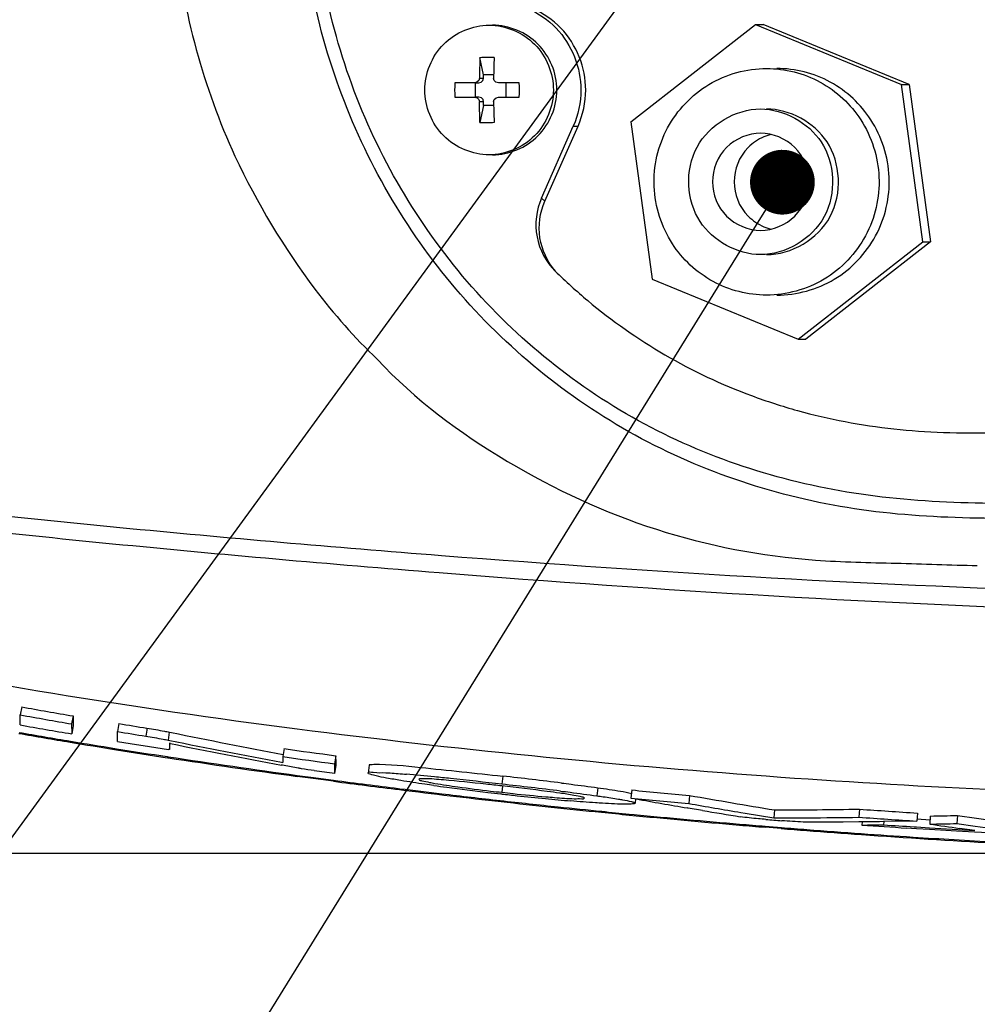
# Model space of a CAD drawing. Header units: millimetres. Extents: x 4086 to 8318, y 123 to 1549.
# Tile 7 of 56: x 6685 to 6715, y 730 to 761. Entities that reach past the tile are written whole.
import ezdxf
from ezdxf import colors
from ezdxf.entities.mleader import LeaderData, LeaderLine
from ezdxf.math import Vec2, Vec3

# ---------------------------------------------------------------- set-up
doc = ezdxf.new("R2010")
doc.units = ezdxf.units.MM
doc.styles.get("Standard").update_dxf_attribs({"font": 'SourceHanSansCN-Normal.ttf'})
doc.dimstyles.get("Standard").update_dxf_attribs({"dimscale": 6, "dimtxt": 5, "dimasz": 3, "dimexe": 0.18, "dimexo": 0.0625, "dimgap": 0.8, "dimtad": 1, "dimtoh": 1, "dimdec": 1, "dimlfac": 2, "dimzin": 0, "dimdsep": 46, "dimtxsty": 'Standard', "dimcen": 0.09, "dimclrd": 256, "dimclre": 256, "dimclrt": 256, "dimadec": 0, "dimazin": 2, "dimtfac": 1, "dimtdec": 1, "dimtofl": 0, "dimtmove": 0, "dimatfit": 3, "dimfxl": 1, "dimtolj": 1, "dimtzin": 0, "dimarcsym": 0})

# ---------------------------------------------------------------- blocks, each defined once
blk = doc.blocks.new('*D934')
at = {"lineweight": -2}
for p, q in [((6725.939, 796.013), (6603.84, 796.013)), ((6604.92, 790.013), (6604.92, 740.994)), ((6726.949, 734.994), (6603.84, 734.994))]:
    blk.add_line(p, q, dxfattribs=at)
for points in [[(6605.92, 790.013), (6603.92, 790.013), (6604.92, 796.013)], [(6603.92, 740.994), (6605.92, 740.994), (6604.92, 734.994)]]:
    blk.add_solid(points)
at = {"layer": 'Defpoints', "color": 0}
for p in [(6726.314, 796.013), (6604.92, 734.994), (6727.324, 734.994)]:
    blk.add_point(p, dxfattribs=at)
at = {"insert": (6597.066, 765.503), "char_height": 30, "attachment_point": 5, "rotation": 90}
blk.add_mtext('\\A1;\\A1;{\\H0.2x;122}', dxfattribs=at)
blk = doc.blocks.new('_Dot')
at = {"color": 0, "linetype": 'ByBlock', "lineweight": -2}
blk.add_line((-0.5, 0), (-1, 0), dxfattribs=at)
at = {"color": 0, "linetype": 'ByBlock', "const_width": 0.5}
blk.add_lwpolyline([(-0.25, 0, 1), (0.25, 0, 1)], format="xyb", close=True, dxfattribs=at)

msp = doc.modelspace()

# ---------------------------------------------------------------- linework, layer by layer
at = {"color": 7, "linetype": 'Continuous'}
for p, q in [((6704.2211, 757.5979), (6708.0712, 760.604)), ((6708.0712, 760.604), (6712.5802, 758.7477)), ((6708.0712, 760.604), (6708.315, 760.604)), ((6712.824, 758.7477), (6708.315, 760.604)), ((6699.6785, 759.0497), (6699.5666, 759.5799)), ((6699.6785, 758.9462), (6699.6785, 759.0497)), ((6699.9865, 759.0497), (6699.6785, 759.0497)), ((6699.4009, 758.7962), (6698.7887, 758.7962)), ((6699.4268, 758.3562), (6699.4268, 758.7962)), ((6699.4268, 758.7962), (6699.5296, 758.7962)), ((6699.5296, 758.7962), (6699.6024, 758.8153)), ((6699.5498, 758.9462), (6699.6785, 758.9462)), ((6700.7812, 758.7962), (6700.1354, 758.7962)), ((6700.3669, 758.7962), (6700.3669, 758.3562)), ((6713.2391, 753.8853), (6712.5802, 758.7477)), ((6712.5802, 758.7477), (6712.824, 758.7477)), ((6712.824, 758.7477), (6713.4828, 753.8853)), ((6698.7887, 758.3562), (6699.4009, 758.3562)), ((6699.5296, 758.3562), (6699.4268, 758.3562)), ((6700.1354, 758.3562), (6700.7812, 758.3562)), ((6699.6785, 758.2062), (6699.5498, 758.2062)), ((6699.6785, 758.1026), (6699.5666, 757.5724)), ((6699.6785, 758.1026), (6699.6785, 758.2062)), ((6699.991, 758.1026), (6699.6785, 758.1026)), ((6699.5666, 757.5724), (6699.5635, 757.653)), ((6701.4652, 755.2392), (6702.4464, 757.4562)), ((6701.568, 755.1393), (6702.5934, 757.4562)), ((6702.4464, 757.4562), (6702.5934, 757.4562)), ((6704.2211, 757.5979), (6704.88, 752.7355)), ((6701.568, 755.1393), (6701.4652, 755.2392)), ((6709.389, 750.8792), (6713.2391, 753.8853)), ((6713.4828, 753.8853), (6709.6327, 750.8792)), ((6713.2391, 753.8853), (6713.4828, 753.8853)), ((6704.88, 752.7355), (6709.389, 750.8792)), ((6709.389, 750.8792), (6709.6327, 750.8792)), ((6685.4143, 739.524), (6685.3702, 739.2781)), ((6685.3707, 738.9671), (6685.3702, 739.2781)), ((6686.9986, 739.2465), (6686.9566, 739.0003)), ((6686.9986, 739.2465), (6686.9986, 738.9389)), ((6686.9566, 739.0003), (6686.957, 738.6926)), ((6686.9986, 738.9389), (6686.957, 738.6926)), ((6688.416, 739.0093), (6688.3756, 738.7628)), ((6688.3761, 738.4577), (6688.3756, 738.7628)), ((6689.9712, 738.7475), (6689.9326, 738.5007)), ((6689.9712, 738.7475), (6690.0404, 738.7333)), ((6689.9326, 738.5007), (6689.991, 738.4887)), ((6690.0111, 738.3932), (6689.9733, 738.4009)), ((6688.2908, 738.2431), (6688.3398, 738.2353)), ((6689.9063, 737.9904), (6689.9377, 737.9856)), ((6689.9735, 738.2052), (6689.9436, 738.2098)), ((6693.514, 738.2362), (6693.4795, 737.9888)), ((6695.1095, 738.0174), (6695.0764, 737.7698)), ((6689.9348, 737.9529), (6689.9052, 737.9574)), ((6693.4635, 737.7244), (6693.4315, 737.7303)), ((6693.4346, 737.8162), (6693.4791, 737.8079)), ((6693.9534, 737.6343), (6693.4635, 737.7244)), ((6695.1106, 737.7214), (6695.0775, 737.4737)), ((6696.1406, 737.7277), (6696.1086, 737.4799)), ((6696.1405, 737.7277), (6696.1416, 737.7303)), ((6694.4171, 737.3119), (6693.92, 737.3789)), ((6693.9228, 737.4108), (6694.42, 737.3437)), ((6696.1086, 737.4799), (6696.1096, 737.4826)), ((6696.1096, 737.4826), (6696.1098, 737.4833)), ((6700.2696, 737.3867), (6700.2415, 737.1384)), ((6695.0447, 737.2287), (6694.4171, 737.3119)), ((6694.42, 737.3437), (6695.0476, 737.2604)), ((6697.6813, 737.2897), (6697.684, 737.2835)), ((6700.2635, 737.0815), (6700.2416, 736.8875)), ((6697.037, 737.0063), (6697.0895, 736.9998)), ((6700.2417, 736.8353), (6700.2133, 736.8385)), ((6703.2043, 737.0287), (6703.179, 736.7801)), ((6704.2528, 736.96), (6704.2285, 736.7114)), ((6706.0381, 736.7914), (6706.0154, 736.5426)), ((6702.7881, 736.7077), (6702.7908, 736.7118)), ((6704.364, 736.5542), (6704.3779, 736.6969)), ((6704.1741, 736.2169), (6704.3246, 736.2023)), ((6705.9915, 736.402), (6705.9721, 736.4053)), ((6706.4401, 736.326), (6705.9915, 736.402)), ((6707.6247, 736.2645), (6707.7504, 736.2434)), ((6707.7504, 736.2434), (6708.642, 736.0962)), ((6708.6621, 736.3452), (6708.642, 736.0962)), ((6711.2867, 736.3672), (6711.2691, 736.118)), ((6713.0725, 736.2478), (6713.0567, 735.9984)), ((6713.4731, 736.1544), (6713.4577, 735.905)), ((6714.3106, 736.1725), (6714.296, 735.9231)), ((6714.3106, 736.1725), (6714.8969, 736.0909)), ((6708.642, 736.0962), (6709.4991, 736.0992)), ((6709.4991, 736.0992), (6709.6804, 736.1003)), ((6710.7768, 735.97), (6709.6815, 735.9657)), ((6711.2704, 735.9738), (6710.7768, 735.97)), ((6711.3608, 735.9746), (6711.2704, 735.9738)), ((6711.3806, 735.9748), (6711.3608, 735.9746)), ((6711.3686, 735.9755), (6711.3617, 735.8769)), ((6711.9018, 735.9804), (6711.3806, 735.9748)), ((6712.0308, 735.982), (6711.9018, 735.9804)), ((6712.0515, 735.9823), (6712.0308, 735.982)), ((6712.039, 735.9825), (6712.0324, 735.8835)), ((6713.0567, 735.9984), (6712.0515, 735.9823)), ((6713.0609, 736.0666), (6713.4661, 736.0412)), ((6714.296, 735.9231), (6714.863, 735.8442)), ((6714.8969, 736.0909), (6715.4876, 736.0108)), ((6708.8686, 735.7694), (6708.3743, 735.8095)), ((6708.378, 735.84), (6708.8723, 735.8)), ((6713.0422, 735.7647), (6712.7424, 735.7839)), ((6712.9701, 735.822), (6713.0455, 735.8172)), ((6713.4474, 735.7393), (6713.0422, 735.7647)), ((6713.0455, 735.8172), (6713.4507, 735.7918)), ((6714.1176, 735.6987), (6713.4474, 735.7393)), ((6714.2828, 735.689), (6714.1176, 735.6987)), ((6714.8414, 735.6569), (6714.2828, 735.689)), ((6714.8444, 735.7096), (6714.3782, 735.7742)), ((6715.4893, 735.6212), (6714.8414, 735.6569)), ((6714.863, 735.8442), (6715.4741, 735.7613))]:
    msp.add_line(p, q, dxfattribs=at)
for points in [[(6699.5498, 758.9462), (6699.527, 758.8676), (6699.4732, 758.8155), (6699.4009, 758.7962)], [(6699.6024, 758.8153), (6699.6561, 758.8671), (6699.6785, 758.9462)], [(6700.1354, 758.7962), (6700.0598, 758.8165), (6700.0068, 758.8691), (6699.9865, 758.9462)], [(6699.4009, 758.3562), (6699.4741, 758.3363), (6699.5271, 758.2845), (6699.5498, 758.2062)], [(6699.6785, 758.2062), (6699.6595, 758.2795), (6699.6081, 758.3336), (6699.5296, 758.3562)], [(6699.9865, 758.2062), (6700.0074, 758.2841), (6700.0608, 758.3364), (6700.1354, 758.3562)]]:
    msp.add_lwpolyline(points, dxfattribs=at)
for centre, radius, start, end in [((6711.6719, 765.5263), 21.6318, 185.95979, 204.5718), ((6724.2591, 758.6071), 24.7117, 177.74392, 179.21386), ((6724.6958, 758.6071), 24.7117, 177.74392, 179.21386), ((6704.0601, 758.5762), 5.276, 177.61096, 182.38904), ((6692.6626, 758.5763), 8.1216, 358.44853, 1.55147), ((6725.6735, 758.565), 25.6895, 180.80041, 181.34111), ((6708.9054, 755.7535), 1.488, 102.52473, 112.58289), ((6708.9229, 755.7416), 1.508, 135.30232, 224.69768), ((6708.9054, 755.7297), 1.488, 247.41711, 257.47527), ((6708.7802, 763.2278), 17.9305, 217.05455, 226.31127), ((6719.5566, 929.8298), 193.3443, 259.8289, 260.305553), ((6719.5553, 929.8217), 193.5859, 259.828867, 260.305541), ((6720.0913, 934.9271), 199.0122, 259.9525, 260.415996), ((6722.8915, 949.6999), 213.4925, 260.707, 260.942645), ((6719.7694, 935.1722), 199.4615, 260.055666, 260.518115), ((6720.9696, 942.8347), 207.1848, 260.095673, 260.540883), ((6722.8903, 949.6933), 213.7357, 260.707016, 260.942843), ((6728.9347, 928.7664), 193.9725, 258.432964, 259.471997), ((6721.7035, 946.7392), 211.1891, 260.517518, 260.909501), ((6722.7012, 953.2162), 217.7097, 260.540391, 260.905906), ((6723.7861, 957.282), 221.6708, 260.808105, 261.218297), ((6740.2926, 738.4258), 50.3193, 180.02839, 180.25121), ((6728.912, 928.6385), 194.0922, 258.432159, 259.467916), ((6730.929, 940.3809), 206.0905, 258.548205, 259.516833), ((6723.6054, 958.6311), 223.2321, 260.909709, 261.317149), ((6724.5865, 965.0144), 229.6576, 260.919077, 261.314645), ((6727.2446, 982.5336), 247.3772, 261.326163, 262.258725), ((6727.8861, 982.9701), 247.3856, 262.005202, 262.378642), ((6722.9473, 737.8184), 29.4684, 179.66879, 180.02037), ((6727.8859, 982.9687), 247.1344, 262.005205, 262.378646), ((6734.0993, 738.059), 38.9902, 180.06108, 180.49618), ((6726.6836, 978.9756), 243.8081, 261.33087, 262.277088), ((6734.0738, 737.8114), 38.9978, 180.0611, 180.49614), ((6709.818, 849.3766), 112.8696, 262.174128, 262.495461), ((6691.9467, 676.3331), 61.3463, 84.187946, 84.999408), ((6682.4084, 577.1563), 161.2228, 82.991719, 83.639386), ((6729.3906, 998.8352), 263.8514, 262.520505, 262.742545), ((6729.4827, 998.9802), 263.9754, 262.504496, 262.726228), ((6729.9473, 1003.2056), 268.2571, 262.742507, 262.962443), ((6730.0992, 1003.8088), 268.8432, 262.726204, 262.935922), ((6706.7341, 798.7169), 62.2161, 262.063958, 262.432137), ((6687.2604, 629.3926), 108.5201, 83.975119, 84.236102), ((6676.7854, 531.0936), 207.3756, 83.505424, 83.947588), ((6682.3231, 576.4032), 161.7309, 82.994132, 83.639057), ((6730.8366, 1010.4746), 275.5804, 262.964113, 263.620553), ((6730.4696, 1006.79), 271.8474, 262.94686, 263.222748), ((6730.6133, 1008.0023), 273.0682, 263.222828, 263.603652), ((6709.204, 817.5535), 81.2139, 262.455031, 263.355993), ((6705.547, 785.4659), 48.8664, 262.16645, 263.35738), ((6711.2821, 835.0051), 98.7887, 263.329881, 263.566801), ((6708.132, 806.992), 70.5471, 263.294338, 263.578302), ((6708.1765, 807.301), 70.8591, 263.570468, 263.854253), ((6711.111, 833.426), 97.2003, 263.579546, 263.858148), ((6705.8579, 785.2554), 48.6921, 263.78966, 264.98513), ((6709.7872, 820.9918), 84.6959, 263.848573, 264.443121), ((6730.1758, 1001.8386), 266.144, 264.410398, 264.796452), ((6738.3376, 918.8034), 184.8557, 259.937171, 260.762173), ((6730.7712, 1009.4113), 274.486, 263.603649, 263.979645), ((6731.4148, 1015.541), 280.6796, 263.618178, 264.255779), ((6707.8619, 801.1438), 64.7548, 264.438028, 265.136196), ((6730.1762, 1001.8431), 266.3984, 264.410404, 264.796452), ((6736.1753, 913.6004), 179.7507, 259.813715, 260.326819), ((6736.1158, 905.9443), 172.0551, 259.924486, 260.46834), ((6730.9015, 1010.6435), 275.7251, 263.979575, 264.260006), ((6731.1646, 1013.0713), 278.1972, 264.256138, 264.431941), ((6730.9886, 1011.5071), 276.5931, 264.259952, 264.436684), ((6730.8187, 1009.462), 274.5714, 264.430704, 265.144971), ((6730.7573, 1009.0472), 274.1223, 264.466548, 265.150633), ((6745.0617, 966.0189), 232.9172, 260.455327, 260.745145), ((6708.4517, 918.1174), 181.7724, 270.066325, 270.893629), ((6728.9558, 987.1612), 251.4157, 265.970016, 266.377893), ((6710.3786, 898.8202), 162.6952, 271.089848, 271.384846), ((6730.4856, 1005.6099), 270.705, 265.146206, 265.31484), ((6730.4055, 1004.9724), 270.0323, 265.151929, 265.320972), ((6718.0847, 852.3391), 116.6922, 265.236842, 265.48032), ((6708.6004, 904.7112), 168.6144, 270.366999, 270.90689), ((6728.9557, 987.1601), 251.6644, 265.970021, 266.3779), ((6709.576, 952.0695), 216.2, 270.473231, 270.650976), ((6729.2191, 990.6283), 255.3765, 265.990283, 266.300748), ((6729.1404, 989.5477), 254.2405, 266.1416, 266.353382), ((6710.3721, 898.7314), 162.8556, 271.085634, 271.380638), ((6740.726, 924.4067), 190.4637, 261.7688, 262.048489), ((6730.2784, 1003.052), 268.1387, 265.420288, 265.589772), ((6730.2001, 1002.4336), 267.4853, 265.426704, 265.596645), ((6730.0808, 1000.4696), 265.5488, 265.589448, 265.9538), ((6730.0169, 1000.0379), 265.0826, 265.596358, 265.959927), ((6729.7963, 996.9166), 261.9535, 265.959962, 266.310322), ((6729.658, 994.3572), 259.4217, 265.951677, 266.865097), ((6729.0496, 988.0791), 252.769, 266.46191, 266.778366), ((6729.5464, 993.0035), 258.0324, 266.309786, 266.874229)]:
    msp.add_arc(centre, radius, start, end, dxfattribs=at)
for points, knots in [([(6739.9614, 745.3438), (6737.5746, 745.3411), (6732.8031, 745.3545), (6725.6443, 745.3215), (6718.5034, 745.4096), (6711.319, 745.2096), (6704.3425, 747.4171), (6698.6317, 751.9889), (6694.8969, 758.2754), (6693.9981, 763.098), (6693.9976, 765.4916)], [0, 0, 0, 0, 0.1250572, 0.2500295, 0.3749296, 0.4997382, 0.6244305, 0.7493424, 0.8745889, 1, 1, 1, 1]), ([(6739.9356, 745.7434), (6737.5678, 745.7338), (6732.8326, 745.7427), (6725.7267, 745.7347), (6718.6402, 745.8647), (6711.5413, 745.6811), (6704.6405, 747.759), (6698.9868, 752.2192), (6695.2879, 758.3901), (6694.402, 763.1365), (6694.4019, 765.4916)], [0, 0, 0, 0, 0.1255831, 0.2511815, 0.3767635, 0.5019166, 0.6260265, 0.7503455, 0.8750864, 1, 1, 1, 1]), ([(6700.0472, 761.3245), (6700.7296, 761.3009), (6702.1314, 760.6869), (6702.683, 759.2624), (6702.683, 758.5762)], [0, 0, 0, 0, 0.4987016, 1, 1, 1, 1]), ([(6702.83, 758.5762), (6702.83, 759.2624), (6702.2784, 760.6869), (6700.8765, 761.3009), (6700.1942, 761.3245)], [0, 0, 0, 0, 0.5012986, 1, 1, 1, 1]), ([(6697.8634, 758.5762), (6697.8634, 759.0857), (6698.2833, 760.1455), (6699.3414, 760.5762), (6699.8485, 760.5762)], [0, 0, 0, 0, 0.5012045, 1, 1, 1, 1]), ([(6699.8485, 760.5762), (6700.3555, 760.5762), (6701.4136, 760.1457), (6701.8336, 759.0859), (6701.8336, 758.5762)], [0, 0, 0, 0, 0.4986468, 1, 1, 1, 1]), ([(6699.9535, 756.5762), (6700.4605, 756.5762), (6701.5187, 757.0128), (6702.1491, 758.5762), (6701.5187, 760.1395), (6700.4605, 760.5762), (6699.9535, 760.5762)], [0, 0, 0, 0, 0.2493474, 0.5, 0.7506526, 1, 1, 1, 1]), ([(6705.5075, 753.8282), (6705.1709, 754.3476), (6704.7726, 755.5938), (6705.2109, 757.4861), (6706.544, 758.8951), (6707.8013, 759.2415), (6708.4163, 759.2415)], [0, 0, 0, 0, 0.2505649, 0.5011842, 0.7510142, 1, 1, 1, 1]), ([(6708.4163, 759.2415), (6708.9852, 759.2416), (6710.1433, 758.9496), (6711.0148, 758.134), (6711.3251, 757.655)], [0, 0, 0, 0, 0.4992163, 1, 1, 1, 1]), ([(6711.6389, 757.655), (6711.3286, 758.134), (6710.4571, 758.9496), (6709.299, 759.2415), (6708.7301, 759.2415)], [0, 0, 0, 0, 0.5007866, 1, 1, 1, 1]), ([(6699.8485, 756.5762), (6699.3415, 756.5762), (6698.2834, 757.0066), (6697.8634, 758.0665), (6697.8634, 758.5762)], [0, 0, 0, 0, 0.4986791, 1, 1, 1, 1]), ([(6701.8336, 758.5762), (6701.8336, 758.0666), (6701.4137, 757.0068), (6700.3556, 756.5762), (6699.8485, 756.5762)], [0, 0, 0, 0, 0.5012045, 1, 1, 1, 1]), ([(6706.3635, 754.5115), (6705.946, 755.1558), (6705.8271, 757.0441), (6707.47, 757.9914), (6708.2335, 757.9916)], [0, 0, 0, 0, 0.5013714, 1, 1, 1, 1]), ([(6711.3251, 757.655), (6711.6617, 757.1356), (6712.06, 755.8894), (6711.6217, 753.9971), (6710.2886, 752.5881), (6709.0313, 752.2417), (6708.4163, 752.2417)], [0, 0, 0, 0, 0.2505649, 0.5011842, 0.7510142, 1, 1, 1, 1]), ([(6708.7301, 752.2417), (6709.3451, 752.2417), (6710.6023, 752.588), (6711.9355, 753.997), (6712.3738, 755.8893), (6711.9755, 757.1356), (6711.6389, 757.655)], [0, 0, 0, 0, 0.2489792, 0.4988025, 0.7494288, 1, 1, 1, 1]), ([(6708.2335, 757.2416), (6707.8533, 757.2416), (6707.0596, 756.9142), (6706.5869, 755.7416), (6707.0596, 754.569), (6707.8533, 754.2416), (6708.2335, 754.2416)], [0, 0, 0, 0, 0.249336, 0.5, 0.750664, 1, 1, 1, 1]), ([(6708.2335, 754.2416), (6708.6137, 754.2416), (6709.4073, 754.569), (6709.8801, 755.7416), (6709.4073, 756.9142), (6708.6137, 757.2416), (6708.2335, 757.2416)], [0, 0, 0, 0, 0.249336, 0.5, 0.750664, 1, 1, 1, 1]), ([(6710.1034, 756.9717), (6710.5209, 756.3274), (6710.6399, 754.4391), (6708.997, 753.4918), (6708.2335, 753.4916)], [0, 0, 0, 0, 0.5013714, 1, 1, 1, 1]), ([(6708.4163, 753.4916), (6709.1798, 753.4918), (6710.8227, 754.439), (6710.7038, 756.3274), (6710.2863, 756.9717)], [0, 0, 0, 0, 0.4986056, 1, 1, 1, 1]), ([(6701.4652, 755.2391), (6701.3028, 754.8722), (6701.1992, 754.0203), (6701.6061, 753.2633), (6701.892, 752.9828)], [0, 0, 0, 0, 0.500448, 1, 1, 1, 1]), ([(6701.8977, 752.9853), (6701.6473, 753.2687), (6701.3046, 753.9968), (6701.4148, 754.7931), (6701.568, 755.1393)], [0, 0, 0, 0, 0.4997309, 1, 1, 1, 1]), ([(6774.7657, 754.4171), (6773.8016, 752.6275), (6771.4853, 749.17), (6766.7561, 744.9092), (6760.7512, 741.6311), (6750.8994, 738.3846), (6737.8465, 736.8245), (6722.7971, 736.5997), (6708.5233, 737.247), (6689.1403, 739.1669), (6674.2641, 741.9078), (6664.7272, 745.3031)], [0, 0, 0, 0, 0.0523249, 0.1060962, 0.162187, 0.2271933, 0.3720128, 0.4981444, 0.6147055, 0.7394218, 1, 1, 1, 1]), ([(6708.4163, 752.2417), (6707.8474, 752.2416), (6706.6893, 752.5336), (6705.8178, 753.3492), (6705.5075, 753.8282)], [0, 0, 0, 0, 0.4992163, 1, 1, 1, 1]), ([(6701.892, 752.9828), (6702.2142, 752.6666), (6703.2694, 751.7089), (6705.245, 750.321), (6707.4754, 749.2693), (6709.37, 748.6574), (6710.8399, 748.314), (6712.3514, 748.0904), (6713.8594, 747.9843), (6715.5027, 747.9906), (6717.8435, 747.9925), (6720.6966, 747.9908), (6724.2964, 747.9919), (6728.0449, 747.9911), (6731.957, 747.9913), (6735.5148, 747.9913), (6737.7675, 747.9912), (6738.7136, 747.9912)], [0, 0, 0, 0, 0.0386277, 0.1219184, 0.206442, 0.2490948, 0.2919393, 0.3349278, 0.3779971, 0.4211174, 0.4642783, 0.5504434, 0.6361089, 0.7335328, 0.8312721, 0.9291375, 1, 1, 1, 1]), ([(6696.3949, 750.2622), (6697.549, 749.0095), (6700.32, 746.9678), (6704.9265, 744.8161), (6709.0873, 744.0278), (6712.4223, 743.97), (6714.0892, 743.9132), (6714.9242, 743.8883)], [0, 0, 0, 0, 0.2533599, 0.5039243, 0.7519087, 0.8757445, 1, 1, 1, 1]), ([(6739.6238, 743.6347), (6736.1502, 743.2278), (6729.1794, 742.8772), (6715.4121, 743.0526), (6701.8374, 743.8622), (6688.5009, 745.0199), (6678.7526, 746.0626), (6669.2264, 747.6157), (6662.9839, 749.0393), (6659.9614, 750.0014)], [0, 0, 0, 0, 0.1307953, 0.2605087, 0.5148756, 0.639074, 0.7611813, 0.8813764, 1, 1, 1, 1]), ([(6659.3006, 749.6923), (6662.3581, 748.6691), (6668.7009, 747.2038), (6678.3736, 745.5994), (6688.2749, 744.5267), (6701.8216, 743.3358), (6715.6118, 742.4799), (6729.6037, 742.271), (6736.6924, 742.6312), (6740.2241, 743.0579)], [0, 0, 0, 0, 0.1186611, 0.2388068, 0.3608655, 0.4850238, 0.739342, 0.8690776, 1, 1, 1, 1]), ([(6689.2441, 738.6225), (6689.4243, 738.5938), (6689.6539, 738.5537), (6689.883, 738.5109), (6689.9326, 738.5007)], [0, 0, 0, 0, 0.7826469, 1, 1, 1, 1]), ([(6689.2828, 738.8693), (6689.4629, 738.8406), (6689.6925, 738.8006), (6689.9216, 738.7577), (6689.9712, 738.7475)], [0, 0, 0, 0, 0.7826482, 1, 1, 1, 1]), ([(6696.1416, 737.7311), (6696.1435, 737.7455), (6696.2137, 737.7488), (6696.2516, 737.7536), (6696.2865, 737.7543)], [0, 0, 0, 0, 0.2939519, 1, 1, 1, 1]), ([(6696.2865, 737.7543), (6696.7687, 737.763), (6698.0988, 737.6129), (6699.4237, 737.4824), (6700.2696, 737.3867)], [0, 0, 0, 0, 0.3616313, 1, 1, 1, 1]), ([(6694.4493, 737.5579), (6694.317, 737.5758), (6694.1515, 737.6), (6693.9866, 737.6281), (6693.9534, 737.6343)], [0, 0, 0, 0, 0.7981748, 1, 1, 1, 1]), ([(6697.1172, 737.2514), (6696.9723, 737.2757), (6696.728, 737.3211), (6696.3876, 737.3792), (6696.2371, 737.4344), (6696.1055, 737.4563), (6696.1086, 737.4799)], [0, 0, 0, 0, 0.4246377, 0.73944, 0.9312619, 1, 1, 1, 1]), ([(6696.1096, 737.4834), (6696.1163, 737.5352), (6696.3965, 737.4723), (6696.5241, 737.5013), (6696.6537, 737.4938)], [0, 0, 0, 0, 0.287024, 1, 1, 1, 1]), ([(6696.6537, 737.4938), (6696.6998, 737.4912), (6696.9134, 737.4776), (6697.1268, 737.4604), (6697.2941, 737.4459)], [0, 0, 0, 0, 0.2156846, 1, 1, 1, 1]), ([(6698.1441, 737.0967), (6698.0499, 737.1099), (6697.7071, 737.1586), (6697.3648, 737.2104), (6697.1172, 737.2514)], [0, 0, 0, 0, 0.2748368, 1, 1, 1, 1]), ([(6698.436, 737.2686), (6698.2507, 737.2833), (6697.9881, 737.3161), (6697.7817, 737.2969), (6697.6825, 737.3076), (6697.6803, 737.2898)], [0, 0, 0, 0, 0.7351746, 0.929281, 1, 1, 1, 1]), ([(6697.684, 737.2835), (6697.7016, 737.257), (6697.8311, 737.2422), (6697.9295, 737.2097), (6698.009, 737.1944)], [0, 0, 0, 0, 0.2821367, 1, 1, 1, 1]), ([(6698.009, 737.1944), (6698.0639, 737.1838), (6698.3554, 737.1312), (6698.6487, 737.0885), (6698.8867, 737.0555)], [0, 0, 0, 0, 0.1888555, 1, 1, 1, 1]), ([(6700.2415, 737.084), (6700.0764, 737.1029), (6699.4751, 737.17), (6698.8732, 737.2321), (6698.436, 737.2686)], [0, 0, 0, 0, 0.2747822, 1, 1, 1, 1]), ([(6702.0292, 736.8628), (6701.9011, 736.881), (6701.306, 736.9615), (6700.7097, 737.0318), (6700.2415, 737.084)], [0, 0, 0, 0, 0.2154596, 1, 1, 1, 1]), ([(6702.0796, 737.1745), (6702.1813, 737.162), (6702.5564, 737.1151), (6702.9313, 737.0663), (6703.2043, 737.0287)], [0, 0, 0, 0, 0.2709256, 1, 1, 1, 1]), ([(6702.0496, 736.9266), (6702.1517, 736.914), (6702.5284, 736.8669), (6702.9048, 736.8179), (6703.179, 736.7801)], [0, 0, 0, 0, 0.2709638, 1, 1, 1, 1]), ([(6703.179, 736.7801), (6703.2426, 736.7712), (6703.4649, 736.7395), (6703.687, 736.706), (6703.8453, 736.6797)], [0, 0, 0, 0, 0.2856606, 1, 1, 1, 1]), ([(6703.2043, 737.0287), (6703.3218, 737.0122), (6703.6717, 736.9603), (6704.0228, 736.9102), (6704.2517, 736.8557)], [0, 0, 0, 0, 0.3352698, 1, 1, 1, 1]), ([(6701.6016, 736.7497), (6701.6917, 736.7419), (6701.9829, 736.7181), (6702.2746, 736.6975), (6702.4763, 736.6911)], [0, 0, 0, 0, 0.3095047, 1, 1, 1, 1]), ([(6703.3523, 736.5496), (6703.2795, 736.5539), (6702.9523, 736.575), (6702.6255, 736.6007), (6702.3715, 736.6222)], [0, 0, 0, 0, 0.2226049, 1, 1, 1, 1]), ([(6702.4763, 736.6911), (6702.553, 736.6887), (6702.639, 736.7025), (6702.7754, 736.683), (6702.7881, 736.7077)], [0, 0, 0, 0, 0.7343634, 1, 1, 1, 1]), ([(6702.7911, 736.7118), (6702.7918, 736.7187), (6702.76, 736.7305), (6702.7416, 736.7369), (6702.7244, 736.7415)], [0, 0, 0, 0, 0.279725, 1, 1, 1, 1]), ([(6704.2364, 736.524), (6704.1883, 736.5216), (6703.8933, 736.5191), (6703.5986, 736.5353), (6703.3523, 736.5496)], [0, 0, 0, 0, 0.1634418, 1, 1, 1, 1]), ([(6703.8453, 736.6797), (6703.8873, 736.6728), (6704.0211, 736.6498), (6704.1548, 736.6252), (6704.2453, 736.6027)], [0, 0, 0, 0, 0.313421, 1, 1, 1, 1]), ([(6704.3628, 736.5487), (6704.3616, 736.5368), (6704.3012, 736.53), (6704.2678, 736.5255), (6704.2364, 736.524)], [0, 0, 0, 0, 0.2762951, 1, 1, 1, 1]), ([(6704.2453, 736.6027), (6704.2757, 736.5951), (6704.3074, 736.5842), (6704.3652, 736.5661), (6704.364, 736.5542)], [0, 0, 0, 0, 0.7240733, 1, 1, 1, 1]), ([(6708.3949, 736.0497), (6708.318, 736.056), (6708.0535, 736.0806), (6707.7885, 736.1032), (6707.6025, 736.1336)], [0, 0, 0, 0, 0.2905554, 1, 1, 1, 1]), ([(6709.6815, 735.9657), (6709.638, 735.9657), (6709.3735, 735.9755), (6709.1095, 735.9922), (6708.8892, 736.0098)], [0, 0, 0, 0, 0.1644343, 1, 1, 1, 1])]:
    msp.add_open_spline(points, degree=3, knots=knots, dxfattribs=at)
for points in [[(6700.0033, 759.5799), (6699.8593, 759.5849), (6699.7141, 759.5901), (6699.5709, 759.5733)], [(6702.683, 758.5762), (6702.683, 758.1946), (6702.6008, 757.8051), (6702.4464, 757.4562)], [(6702.5934, 757.4562), (6702.7478, 757.8051), (6702.83, 758.1946), (6702.83, 758.5762)], [(6699.5635, 757.653), (6699.5569, 757.8366), (6699.5506, 758.0203), (6699.5527, 758.2039)], [(6699.991, 757.9638), (6699.994, 757.8351), (6699.9968, 757.7064), (6700.0047, 757.578)], [(6708.2335, 757.9916), (6708.9435, 757.9917), (6709.7173, 757.5675), (6710.1034, 756.9717)], [(6710.2863, 756.9717), (6709.9001, 757.5675), (6709.1263, 757.9917), (6708.4163, 757.9916)], [(6699.5666, 757.5724), (6699.7116, 757.5673), (6699.8576, 757.5629), (6700.0017, 757.579)], [(6708.334, 757.1274), (6708.1549, 757.0528), (6707.9877, 756.9401), (6707.851, 756.8023)], [(6691.9989, 756.531), (6692.683, 755.0869), (6693.5091, 753.6997), (6694.4705, 752.4233)], [(6708.2335, 753.4916), (6707.5235, 753.4915), (6706.7497, 753.9157), (6706.3635, 754.5115)], [(6707.851, 754.6809), (6707.9877, 754.5431), (6708.1549, 754.4304), (6708.334, 754.3558)], [(6689.2828, 738.8693), (6689.2697, 738.7871), (6689.2572, 738.7047), (6689.2441, 738.6225)], [(6702.469, 736.7936), (6702.3228, 736.8191), (6702.176, 736.8413), (6702.0292, 736.8628)], [(6702.7244, 736.7415), (6702.6405, 736.7641), (6702.5546, 736.7787), (6702.469, 736.7936)]]:
    msp.add_open_spline(points, degree=3, dxfattribs=at)

# ---------------------------------------------------------------- dimensions: what is measured, and where the dimension line sits
dim = msp.add_linear_dim(base=(6604.9202, 734.9944), p1=(6726.3138, 796.0126), p2=(6727.3237, 734.9944), angle=90, text='\\A1;{\\H0.2x;122}', dimstyle='Standard', override={"dimasz": 1, "dimtxsty": 'Standard'})
dim.commit()
dim.dimension.update_dxf_attribs({"geometry": '*D934', "text_midpoint": (6604.9202, 765.5035), "dimtype": 160})

# ---------------------------------------------------------------- leaders
ml = msp.add_multileader_mtext('Standard')
ml.set_content('{\\H1.25x;用户气管1（%%C4 蓝）}')
ml.set_leader_properties()
ml.set_arrow_properties(name='DOT')
ml.build(insert=Vec2(0, 0))
ml.multileader.update_dxf_attribs({"text_left_attachment_type": 6, "text_right_attachment_type": 6, "dogleg_length": 0.36, "arrow_head_size": 2})
ctx = ml.context
ctx.base_point, ctx.arrow_head_size, ctx.plane_origin = Vec3(6611.392, 720.8051), 2, Vec3(6706.9305, 765.4129)
ctx.left_attachment, ctx.right_attachment, ctx.text_align_type = 6, 6, 2
notes = []
notes.append((ctx, [(0, (1, 1, 0), (6674.3811, 720.8051), (-1, 0), 0.36, [(0, [(6706.9305, 765.4129)], 0, [])])]))
ctx.mtext.insert, ctx.mtext.alignment, ctx.mtext.flow_direction = Vec3(6672.0211, 727.2961), 3, 5
ml = msp.add_multileader_mtext('Standard')
ml.set_content('{\\H1.25x;用户气管2（%%C6 蓝）}')
ml.set_leader_properties()
ml.set_arrow_properties(name='DOT')
ml.build(insert=Vec2(0, 0))
ml.multileader.update_dxf_attribs({"text_left_attachment_type": 6, "text_right_attachment_type": 6, "dogleg_length": 0.36, "arrow_head_size": 2})
ctx = ml.context
ctx.base_point, ctx.arrow_head_size, ctx.plane_origin = Vec3(6611.3271, 699.7946), 2, Vec3(6708.9054, 755.7297)
ctx.left_attachment, ctx.right_attachment, ctx.text_align_type = 6, 6, 2
notes.append((ctx, [(0, (1, 1, 0), (6674.3162, 699.7946), (-1, 0), 0.36, [(0, [(6708.9054, 755.7297)], 0, [])])]))
ctx.mtext.insert, ctx.mtext.alignment, ctx.mtext.flow_direction = Vec3(6671.9562, 706.2856), 3, 5
for ctx, leaders in notes:
    for number, flags, end, landing, length, lines in leaders:
        leader = LeaderData()
        leader.index, (leader.has_last_leader_line, leader.has_dogleg_vector, leader.attachment_direction) = number, flags
        leader.last_leader_point, leader.dogleg_vector, leader.dogleg_length = Vec3(end), Vec3(landing), length
        for number, points, colour, breaks in lines:
            line = LeaderLine()
            line.index, line.vertices, line.color, line.breaks = number, Vec3.list(points), colors.encode_raw_color(colour), breaks
            leader.lines.append(line)
        ctx.leaders.append(leader)

doc.saveas('drawing.dxf')
